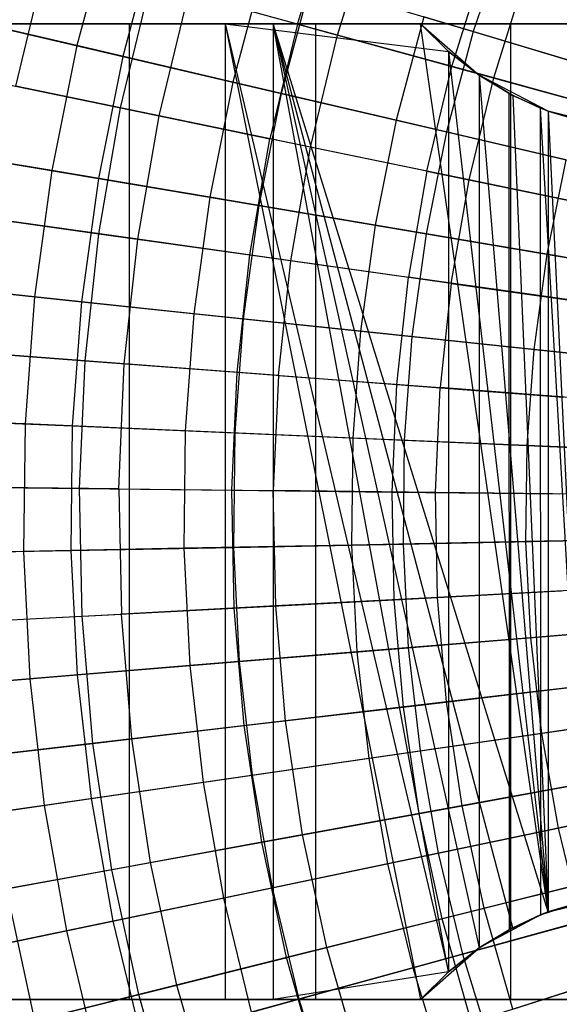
# Model space of a CAD drawing. Extents: x -8.3 to 8.8, y -6 to 6.
# Tile 13 of 177: x -3.6 to -2.6, y -0.9 to 0.9. Entities that reach past the tile are written whole.
import ezdxf

# ---------------------------------------------------------------- set-up
doc = ezdxf.new("R2010")
doc.units = 0
doc.header["$LTSCALE"] = 2.54
doc.layers.get('0').update_dxf_attribs({"linetype": 'CONTINUOUS'})

# ---------------------------------------------------------------- blocks, each defined once
blk = doc.blocks.new('DROPS_COLOR_A_STL')
at = {"color": 0}
for p, q in [((5.3173, 0.8995, 3.1786), (5.3817, 1.1074, 3.1786)), ((5.3173, 0.8995, 3.1786), (5.3817, 1.1074, 3.1786)), ((5.3911, 0.8792, 12.4681), (5.454, 1.0825, 12.4681)), ((5.3911, 0.8792, 12.4681), (5.454, 1.0825, 12.4681)), ((4.798, 0.7847, 11.9828), (4.8561, 1.0262, 11.9828)), ((4.798, 0.7847, 11.9828), (4.8561, 1.0262, 11.9828)), ((5.6022, 0.8212, 2.958), (5.661, 1.011, 2.958)), ((5.6022, 0.8212, 2.958), (5.661, 1.011, 2.958)), ((5.6794, 0.8, 12.6838), (5.7367, 0.9849, 12.6838)), ((5.6794, 0.8, 12.6838), (5.7367, 0.9849, 12.6838)), ((4.9911, 0.7448, 3.4172), (5.0463, 0.9739, 3.4172)), ((4.9911, 0.7448, 3.4172), (5.0463, 0.9739, 3.4172)), ((5.3173, 0.8995, 3.1786), (5.0463, 0.9739, 3.4172)), ((5.3173, 0.8995, 3.1786), (5.0463, 0.9739, 3.4172)), ((5.0622, 0.7301, 12.2341), (5.1163, 0.9547, 12.2341)), ((5.0622, 0.7301, 12.2341), (5.1163, 0.9547, 12.2341)), ((5.3911, 0.8792, 12.4681), (5.1163, 0.9547, 12.2341)), ((5.3911, 0.8792, 12.4681), (5.1163, 0.9547, 12.2341)), ((4.6226, 0.9, 52.3913), (5.1842, 0.9, 52.6862)), ((4.6226, 0.9, 52.3913), (5.1842, 0.9, 52.6862)), ((4.6828, 0.9, 19.3865), (5.0078, 0.9, 19.1163)), ((5.0078, 0.9, 28.6452), (4.6828, 0.9, 28.375)), ((5.0078, 0.9, 28.6452), (4.6828, 0.9, 28.375)), ((4.6828, 0.9, 19.3865), (5.0078, 0.9, 19.1163)), ((5.2724, 0.9, 36.4229), (4.7077, 0.9, 36.7117)), ((5.2724, 0.9, 36.4229), (4.7077, 0.9, 36.7117)), ((5.0078, -0.9, 19.1163), (5.0078, 0.9, 19.1163)), ((5.0078, 0.9, 19.1163), (5.351, 0.9, 18.8696)), ((5.0078, -0.9, 19.1163), (5.0078, 0.9, 19.1163)), ((5.0078, -0.9, 28.6452), (5.0078, 0.9, 28.6452)), ((5.351, 0.9, 28.8919), (5.0078, 0.9, 28.6452)), ((5.0078, -0.9, 28.6452), (5.0078, 0.9, 28.6452)), ((5.351, 0.9, 28.8919), (5.0078, 0.9, 28.6452)), ((5.0078, 0.9, 19.1163), (5.351, 0.9, 18.8696)), ((5.1842, 0.9, 52.6862), (5.5443, 0.9, 52.8497)), ((5.1842, 0.9, 52.6862), (5.5443, 0.9, 52.8497)), ((5.1842, 0.9, 52.6862), (5.5959, 0.8489, 52.8716)), ((5.1842, 0.9, 52.6862), (5.5959, 0.8489, 52.8716)), ((5.1842, 0.9, 52.6862), (5.5958, -0.849, 52.8716)), ((5.1842, 0.9, 52.6862), (5.5958, -0.849, 52.8716)), ((5.1842, 0.9, 52.6862), (5.5443, -0.9, 52.8497)), ((5.1842, 0.9, 52.6862), (5.5443, -0.9, 52.8497)), ((5.1842, 0.9, 52.6862), (5.1842, -0.9, 52.6862)), ((5.1842, 0.9, 52.6862), (5.1842, -0.9, 52.6862)), ((5.3173, 0.8995, 3.1786), (5.2664, 0.6878, 3.1786)), ((5.3173, 0.8995, 3.1786), (5.2664, 0.6878, 3.1786)), ((5.5443, 0.9, 36.3012), (5.2724, 0.9, 36.4229)), ((5.5959, -0.8489, 36.2794), (5.2724, 0.9, 36.4229)), ((5.2724, 0.9, 36.4229), (5.6524, -0.8051, 36.2558)), ((5.7799, -0.7386, 36.2043), (5.2724, 0.9, 36.4229)), ((5.5443, 0.9, 36.3012), (5.2724, 0.9, 36.4229)), ((5.7799, -0.7386, 36.2043), (5.2724, 0.9, 36.4229)), ((5.7144, -0.7679, 36.2305), (5.2724, 0.9, 36.4229)), ((5.7144, -0.7679, 36.2305), (5.2724, 0.9, 36.4229)), ((5.2724, 0.9, 36.4229), (5.6524, -0.8051, 36.2558)), ((5.2724, 0.9, 36.4229), (5.2724, -0.9, 36.4229)), ((5.2724, 0.9, 36.4229), (5.2724, -0.9, 36.4229)), ((5.5959, -0.8489, 36.2794), (5.2724, 0.9, 36.4229)), ((5.3173, 0.8995, 3.1786), (5.6022, 0.8212, 2.958)), ((5.3173, 0.8995, 3.1786), (5.6022, 0.8212, 2.958)), ((5.351, -0.9, 18.8696), (5.351, 0.9, 18.8696)), ((5.351, 0.9, 18.8696), (5.7107, 0.9, 18.6476)), ((5.351, -0.9, 18.8696), (5.351, 0.9, 18.8696)), ((5.351, -0.9, 28.8919), (5.351, 0.9, 28.8919)), ((5.7107, 0.9, 29.114), (5.351, 0.9, 28.8919)), ((5.351, -0.9, 28.8919), (5.351, 0.9, 28.8919)), ((5.7107, 0.9, 29.114), (5.351, 0.9, 28.8919)), ((5.351, 0.9, 18.8696), (5.7107, 0.9, 18.6476)), ((5.5443, 0.9, 52.8497), (5.5443, 0.9, 36.3012)), ((5.5959, 0.8489, 52.8716), (5.5443, 0.9, 52.8497)), ((5.5443, 0.9, 36.3012), (5.5958, 0.849, 36.2794)), ((5.7799, -0.7386, 36.2043), (5.5443, 0.9, 36.3012)), ((5.7799, -0.7386, 36.2043), (5.5443, 0.9, 36.3012)), ((5.5443, 0.9, 36.3012), (5.5958, 0.849, 36.2794)), ((5.5443, 0.9, 52.8497), (5.5443, 0.9, 36.3012)), ((5.5443, 0.9, 52.8497), (5.5958, 0.849, 36.2794)), ((5.5443, 0.9, 52.8497), (5.5958, 0.849, 36.2794)), ((5.5443, 0.9, 52.8497), (5.6524, 0.8051, 36.2558)), ((5.5443, 0.9, 52.8497), (5.6524, 0.8051, 36.2558)), ((5.5959, 0.8489, 52.8716), (5.5443, 0.9, 52.8497)), ((5.7107, -0.9, 18.6476), (5.7107, 0.9, 18.6476)), ((5.7107, 0.9, 18.6476), (6.0851, 0.9, 18.4513)), ((5.7107, -0.9, 18.6476), (5.7107, 0.9, 18.6476)), ((5.7107, -0.9, 29.114), (5.7107, 0.9, 29.114)), ((6.0851, 0.9, 29.3102), (5.7107, 0.9, 29.114)), ((5.7107, -0.9, 29.114), (5.7107, 0.9, 29.114)), ((6.0851, 0.9, 29.3102), (5.7107, 0.9, 29.114)), ((5.7107, 0.9, 18.6476), (6.0851, 0.9, 18.4513)), ((5.3413, 0.6723, 12.4681), (5.3911, 0.8792, 12.4681)), ((5.3413, 0.6723, 12.4681), (5.3911, 0.8792, 12.4681)), ((5.6794, 0.8, 12.6838), (5.3911, 0.8792, 12.4681)), ((5.6794, 0.8, 12.6838), (5.3911, 0.8792, 12.4681)), ((5.5958, 0.849, 36.2794), (5.7799, -0.7386, 36.2043)), ((5.5958, 0.849, 36.2794), (5.7799, -0.7386, 36.2043)), ((5.5958, 0.849, 36.2794), (5.6524, 0.8051, 36.2558)), ((5.5958, 0.849, 36.2794), (5.6524, 0.8051, 36.2558)), ((5.5959, 0.8489, 52.8716), (5.5958, -0.849, 52.8716)), ((5.5959, 0.8489, 52.8716), (5.5958, -0.849, 52.8716)), ((5.6524, 0.8051, 52.8951), (5.5959, 0.8489, 52.8716)), ((5.5959, 0.8489, 52.8716), (5.6524, 0.8051, 36.2558)), ((5.5959, 0.8489, 52.8716), (5.6524, 0.8051, 36.2558)), ((5.6524, 0.8051, 52.8951), (5.5959, 0.8489, 52.8716)), ((5.5558, 0.628, 2.958), (5.6022, 0.8212, 2.958)), ((5.5558, 0.628, 2.958), (5.6022, 0.8212, 2.958)), ((5.6022, 0.8212, 2.958), (5.8999, 0.7394, 2.7562)), ((5.6022, 0.8212, 2.958), (5.8999, 0.7394, 2.7562)), ((5.6342, 0.6118, 12.6838), (5.6794, 0.8, 12.6838)), ((5.6342, 0.6118, 12.6838), (5.6794, 0.8, 12.6838)), ((5.7073, 0.7716, 52.9176), (5.6524, 0.8051, 52.8951)), ((5.6524, 0.8051, 52.8951), (5.6524, -0.8051, 52.8951)), ((5.6524, 0.8051, 52.8951), (5.6524, -0.8051, 52.8951)), ((5.6524, 0.8051, 36.2558), (5.7799, -0.7386, 36.2043)), ((5.6524, 0.8051, 36.2558), (5.7146, 0.7678, 36.2304)), ((5.6524, 0.8051, 36.2558), (5.7799, -0.7386, 36.2043)), ((5.7799, 0.7386, 36.2043), (5.6524, 0.8051, 52.8951)), ((5.7073, 0.7716, 52.9176), (5.6524, 0.8051, 52.8951)), ((5.7799, 0.7386, 36.2043), (5.6524, 0.8051, 52.8951)), ((5.7146, 0.7678, 36.2304), (5.6524, 0.8051, 52.8951)), ((5.7146, 0.7678, 36.2304), (5.6524, 0.8051, 52.8951)), ((5.6524, 0.8051, 36.2558), (5.7146, 0.7678, 36.2304)), ((5.6524, 0.8051, 36.2558), (5.6524, 0.8051, 52.8951)), ((5.6524, 0.8051, 36.2558), (5.6524, 0.8051, 52.8951)), ((5.9802, 0.7174, 12.8805), (5.6794, 0.8, 12.6838)), ((5.9802, 0.7174, 12.8805), (5.6794, 0.8, 12.6838)), ((4.731, 0.7986, 3.673), (4.9911, 0.7448, 3.4172)), ((4.731, 0.7986, 3.673), (4.9911, 0.7448, 3.4172)), ((5.0622, 0.7301, 12.2341), (4.798, 0.7847, 11.9828)), ((5.0622, 0.7301, 12.2341), (4.798, 0.7847, 11.9828)), ((5.7649, 0.7444, 52.9407), (5.7073, 0.7716, 52.9176)), ((5.7073, 0.7716, 52.9176), (5.7075, -0.7715, 52.9177)), ((5.7073, 0.7716, 52.9176), (5.7075, -0.7715, 52.9177)), ((5.7073, 0.7716, 52.9176), (5.7799, 0.7386, 36.2043)), ((5.7073, 0.7716, 52.9176), (5.7799, 0.7386, 36.2043)), ((5.7649, 0.7444, 52.9407), (5.7073, 0.7716, 52.9176)), ((5.7146, 0.7678, 36.2304), (5.7799, -0.7386, 36.2043)), ((5.7146, 0.7678, 36.2304), (5.7799, -0.7386, 36.2043)), ((5.7146, 0.7678, 36.2304), (5.7799, 0.7386, 36.2043)), ((5.7146, 0.7678, 36.2304), (5.7799, 0.7386, 36.2043)), ((4.9508, 0.5126, 3.4172), (4.9911, 0.7448, 3.4172)), ((4.9508, 0.5126, 3.4172), (4.9911, 0.7448, 3.4172)), ((4.9911, 0.7448, 3.4172), (5.2664, 0.6878, 3.1786)), ((4.9911, 0.7448, 3.4172), (5.2664, 0.6878, 3.1786)), ((5.0227, 0.5025, 12.2341), (5.0622, 0.7301, 12.2341)), ((5.0227, 0.5025, 12.2341), (5.0622, 0.7301, 12.2341)), ((5.3413, 0.6723, 12.4681), (5.0622, 0.7301, 12.2341)), ((5.3413, 0.6723, 12.4681), (5.0622, 0.7301, 12.2341)), ((5.7799, 0.7386, 52.9466), (5.7649, 0.7444, 52.9407)), ((5.7649, 0.7444, 52.9407), (5.8485, -0.7173, 52.9734)), ((5.7649, 0.7444, 52.9407), (5.8485, -0.7173, 52.9734)), ((5.7649, 0.7444, 52.9407), (5.7652, -0.7443, 52.9408)), ((5.7649, 0.7444, 52.9407), (5.7652, -0.7443, 52.9408)), ((5.7799, 0.7386, 36.2043), (5.7649, 0.7444, 52.9407)), ((5.7799, 0.7386, 52.9466), (5.7649, 0.7444, 52.9407)), ((5.7799, 0.7386, 36.2043), (5.7649, 0.7444, 52.9407)), ((5.8485, 0.7173, 52.9734), (5.7799, 0.7386, 52.9466)), ((5.7799, 0.7386, 52.9466), (5.8485, -0.7173, 52.9734)), ((5.7799, 0.7386, 52.9466), (5.8485, -0.7173, 52.9734)), ((5.7799, 0.7386, 36.2043), (5.7799, -0.7386, 36.2043)), ((5.7799, 0.7386, 36.2043), (5.7799, -0.7386, 36.2043)), ((5.7799, 0.7386, 36.2043), (5.8562, 0.7155, 36.1746)), ((5.8485, 0.7173, 52.9734), (5.7799, 0.7386, 52.9466)), ((5.9196, 0.7043, 36.1505), (5.7799, 0.7386, 52.9466)), ((5.8562, 0.7155, 36.1746), (5.7799, 0.7386, 52.9466)), ((5.9196, 0.7043, 36.1505), (5.7799, 0.7386, 52.9466)), ((5.8562, 0.7155, 36.1746), (5.7799, 0.7386, 52.9466)), ((5.7799, 0.7386, 36.2043), (5.8562, 0.7155, 36.1746)), ((5.7799, 0.7386, 36.2043), (5.7799, 0.7386, 52.9466)), ((5.7799, 0.7386, 36.2043), (5.7799, 0.7386, 52.9466)), ((5.2292, 0.4734, 3.1786), (5.2664, 0.6878, 3.1786)), ((5.2292, 0.4734, 3.1786), (5.2664, 0.6878, 3.1786)), ((5.5558, 0.628, 2.958), (5.2664, 0.6878, 3.1786)), ((5.5558, 0.628, 2.958), (5.2664, 0.6878, 3.1786)), ((5.3049, 0.4627, 12.4681), (5.3413, 0.6723, 12.4681)), ((5.3049, 0.4627, 12.4681), (5.3413, 0.6723, 12.4681)), ((5.6342, 0.6118, 12.6838), (5.3413, 0.6723, 12.4681)), ((5.6342, 0.6118, 12.6838), (5.3413, 0.6723, 12.4681)), ((5.5558, 0.628, 2.958), (5.5218, 0.4322, 2.958)), ((5.5558, 0.628, 2.958), (5.5218, 0.4322, 2.958)), ((5.5558, 0.628, 2.958), (5.858, 0.5655, 2.7562)), ((5.5558, 0.628, 2.958), (5.858, 0.5655, 2.7562)), ((5.601, 0.421, 12.6838), (5.6342, 0.6118, 12.6838)), ((5.601, 0.421, 12.6838), (5.6342, 0.6118, 12.6838)), ((5.9396, 0.5486, 12.8805), (5.6342, 0.6118, 12.6838)), ((5.9396, 0.5486, 12.8805), (5.6342, 0.6118, 12.6838)), ((4.6878, 0.5496, 3.673), (4.9508, 0.5126, 3.4172)), ((4.6878, 0.5496, 3.673), (4.9508, 0.5126, 3.4172)), ((5.0227, 0.5025, 12.2341), (4.7555, 0.5401, 11.9828)), ((5.0227, 0.5025, 12.2341), (4.7555, 0.5401, 11.9828)), ((4.9255, 0.2783, 3.4172), (4.9508, 0.5126, 3.4172)), ((4.9255, 0.2783, 3.4172), (4.9508, 0.5126, 3.4172)), ((4.9508, 0.5126, 3.4172), (5.2292, 0.4734, 3.1786)), ((4.9508, 0.5126, 3.4172), (5.2292, 0.4734, 3.1786)), ((4.9978, 0.2728, 12.2341), (5.0227, 0.5025, 12.2341)), ((4.9978, 0.2728, 12.2341), (5.0227, 0.5025, 12.2341)), ((5.3049, 0.4627, 12.4681), (5.0227, 0.5025, 12.2341)), ((5.3049, 0.4627, 12.4681), (5.0227, 0.5025, 12.2341)), ((5.2058, 0.257, 3.1786), (5.2292, 0.4734, 3.1786)), ((5.2058, 0.257, 3.1786), (5.2292, 0.4734, 3.1786)), ((5.2292, 0.4734, 3.1786), (5.5218, 0.4322, 2.958)), ((5.2292, 0.4734, 3.1786), (5.5218, 0.4322, 2.958)), ((5.282, 0.2512, 12.4681), (5.3049, 0.4627, 12.4681)), ((5.282, 0.2512, 12.4681), (5.3049, 0.4627, 12.4681)), ((5.601, 0.421, 12.6838), (5.3049, 0.4627, 12.4681)), ((5.601, 0.421, 12.6838), (5.3049, 0.4627, 12.4681)), ((5.5004, 0.2346, 2.958), (5.5218, 0.4322, 2.958)), ((5.5004, 0.2346, 2.958), (5.5218, 0.4322, 2.958)), ((5.8274, 0.3892, 2.7562), (5.5218, 0.4322, 2.958)), ((5.8274, 0.3892, 2.7562), (5.5218, 0.4322, 2.958)), ((5.601, 0.421, 12.6838), (5.5802, 0.2286, 12.6838)), ((5.601, 0.421, 12.6838), (5.5802, 0.2286, 12.6838)), ((5.601, 0.421, 12.6838), (5.9099, 0.3775, 12.8805)), ((5.601, 0.421, 12.6838), (5.9099, 0.3775, 12.8805)), ((4.6606, 0.2984, 3.673), (4.9255, 0.2783, 3.4172)), ((4.6606, 0.2984, 3.673), (4.9255, 0.2783, 3.4172)), ((4.9978, 0.2728, 12.2341), (4.7288, 0.2932, 11.9828)), ((4.9978, 0.2728, 12.2341), (4.7288, 0.2932, 11.9828)), ((4.9152, 0.0428, 3.4172), (4.9255, 0.2783, 3.4172)), ((4.9152, 0.0428, 3.4172), (4.9255, 0.2783, 3.4172)), ((4.9255, 0.2783, 3.4172), (5.2058, 0.257, 3.1786)), ((4.9255, 0.2783, 3.4172), (5.2058, 0.257, 3.1786)), ((4.9877, 0.042, 12.2341), (4.9978, 0.2728, 12.2341)), ((4.9877, 0.042, 12.2341), (4.9978, 0.2728, 12.2341)), ((5.282, 0.2512, 12.4681), (4.9978, 0.2728, 12.2341)), ((5.282, 0.2512, 12.4681), (4.9978, 0.2728, 12.2341)), ((5.1963, 0.0395, 3.1786), (5.2058, 0.257, 3.1786)), ((5.1963, 0.0395, 3.1786), (5.2058, 0.257, 3.1786)), ((5.2058, 0.257, 3.1786), (5.5004, 0.2346, 2.958)), ((5.2058, 0.257, 3.1786), (5.5004, 0.2346, 2.958)), ((5.282, 0.2512, 12.4681), (5.2727, 0.0386, 12.4681)), ((5.282, 0.2512, 12.4681), (5.2727, 0.0386, 12.4681)), ((5.282, 0.2512, 12.4681), (5.5802, 0.2286, 12.6838)), ((5.282, 0.2512, 12.4681), (5.5802, 0.2286, 12.6838)), ((5.4917, 0.0361, 2.958), (5.5004, 0.2346, 2.958)), ((5.4917, 0.0361, 2.958), (5.5004, 0.2346, 2.958)), ((5.5004, 0.2346, 2.958), (5.8081, 0.2113, 2.7562)), ((5.5004, 0.2346, 2.958), (5.8081, 0.2113, 2.7562)), ((5.5717, 0.0352, 12.6838), (5.5802, 0.2286, 12.6838)), ((5.5717, 0.0352, 12.6838), (5.5802, 0.2286, 12.6838)), ((5.8913, 0.205, 12.8805), (5.5802, 0.2286, 12.6838)), ((5.8913, 0.205, 12.8805), (5.5802, 0.2286, 12.6838)), ((4.6495, 0.0459, 3.673), (4.9152, 0.0428, 3.4172)), ((4.6495, 0.0459, 3.673), (4.9152, 0.0428, 3.4172)), ((4.9877, 0.042, 12.2341), (4.718, 0.0451, 11.9828)), ((4.9877, 0.042, 12.2341), (4.718, 0.0451, 11.9828)), ((4.92, -0.1928, 3.4172), (4.9152, 0.0428, 3.4172)), ((4.9152, 0.0428, 3.4172), (5.1963, 0.0395, 3.1786)), ((4.92, -0.1928, 3.4172), (4.9152, 0.0428, 3.4172)), ((4.9152, 0.0428, 3.4172), (5.1963, 0.0395, 3.1786)), ((4.9877, 0.042, 12.2341), (4.9925, -0.189, 12.2341)), ((4.9877, 0.042, 12.2341), (5.2727, 0.0386, 12.4681)), ((4.9877, 0.042, 12.2341), (5.2727, 0.0386, 12.4681)), ((4.9877, 0.042, 12.2341), (4.9925, -0.189, 12.2341)), ((5.2007, -0.1781, 3.1786), (5.1963, 0.0395, 3.1786)), ((5.1963, 0.0395, 3.1786), (5.4917, 0.0361, 2.958)), ((5.2007, -0.1781, 3.1786), (5.1963, 0.0395, 3.1786)), ((5.1963, 0.0395, 3.1786), (5.4917, 0.0361, 2.958)), ((5.5717, 0.0352, 12.6838), (5.2727, 0.0386, 12.4681)), ((5.5717, 0.0352, 12.6838), (5.2727, 0.0386, 12.4681)), ((5.2771, -0.1741, 12.4681), (5.2727, 0.0386, 12.4681)), ((5.2771, -0.1741, 12.4681), (5.2727, 0.0386, 12.4681)), ((5.4957, -0.1626, 2.958), (5.4917, 0.0361, 2.958)), ((5.4917, 0.0361, 2.958), (5.8003, 0.0325, 2.7562)), ((5.4957, -0.1626, 2.958), (5.4917, 0.0361, 2.958)), ((5.4917, 0.0361, 2.958), (5.8003, 0.0325, 2.7562)), ((5.8837, 0.0315, 12.8805), (5.5717, 0.0352, 12.6838)), ((5.5757, -0.1584, 12.6838), (5.5717, 0.0352, 12.6838)), ((5.5757, -0.1584, 12.6838), (5.5717, 0.0352, 12.6838)), ((5.8837, 0.0315, 12.8805), (5.5717, 0.0352, 12.6838)), ((5.8872, -0.142, 12.8805), (5.5757, -0.1584, 12.6838)), ((5.8872, -0.142, 12.8805), (5.5757, -0.1584, 12.6838)), ((5.2007, -0.1781, 3.1786), (5.4957, -0.1626, 2.958)), ((5.2007, -0.1781, 3.1786), (5.4957, -0.1626, 2.958)), ((5.5757, -0.1584, 12.6838), (5.2771, -0.1741, 12.4681)), ((5.5757, -0.1584, 12.6838), (5.2771, -0.1741, 12.4681)), ((5.4957, -0.1626, 2.958), (5.804, -0.1464, 2.7562)), ((5.4957, -0.1626, 2.958), (5.804, -0.1464, 2.7562)), ((5.5125, -0.3606, 2.958), (5.4957, -0.1626, 2.958)), ((5.5125, -0.3606, 2.958), (5.4957, -0.1626, 2.958)), ((5.592, -0.3513, 12.6838), (5.5757, -0.1584, 12.6838)), ((5.592, -0.3513, 12.6838), (5.5757, -0.1584, 12.6838)), ((4.92, -0.1928, 3.4172), (5.2007, -0.1781, 3.1786)), ((4.92, -0.1928, 3.4172), (5.2007, -0.1781, 3.1786)), ((5.2771, -0.1741, 12.4681), (4.9925, -0.189, 12.2341)), ((5.2771, -0.1741, 12.4681), (4.9925, -0.189, 12.2341)), ((5.2191, -0.395, 3.1786), (5.2007, -0.1781, 3.1786)), ((5.2191, -0.395, 3.1786), (5.2007, -0.1781, 3.1786)), ((5.295, -0.3861, 12.4681), (5.2771, -0.1741, 12.4681)), ((5.295, -0.3861, 12.4681), (5.2771, -0.1741, 12.4681)), ((4.6547, -0.2068, 3.673), (4.92, -0.1928, 3.4172)), ((4.6547, -0.2068, 3.673), (4.92, -0.1928, 3.4172)), ((4.723, -0.2032, 11.9828), (4.9925, -0.189, 12.2341)), ((4.723, -0.2032, 11.9828), (4.9925, -0.189, 12.2341)), ((4.9399, -0.4277, 3.4172), (4.92, -0.1928, 3.4172)), ((4.9399, -0.4277, 3.4172), (4.92, -0.1928, 3.4172)), ((5.012, -0.4192, 12.2341), (4.9925, -0.189, 12.2341)), ((5.012, -0.4192, 12.2341), (4.9925, -0.189, 12.2341)), ((5.5125, -0.3606, 2.958), (5.8191, -0.3247, 2.7562)), ((5.5125, -0.3606, 2.958), (5.8191, -0.3247, 2.7562)), ((5.9019, -0.315, 12.8805), (5.592, -0.3513, 12.6838)), ((5.9019, -0.315, 12.8805), (5.592, -0.3513, 12.6838)), ((5.2191, -0.395, 3.1786), (5.5125, -0.3606, 2.958)), ((5.2191, -0.395, 3.1786), (5.5125, -0.3606, 2.958)), ((5.592, -0.3513, 12.6838), (5.295, -0.3861, 12.4681)), ((5.592, -0.3513, 12.6838), (5.295, -0.3861, 12.4681)), ((5.542, -0.5571, 2.958), (5.5125, -0.3606, 2.958)), ((5.542, -0.5571, 2.958), (5.5125, -0.3606, 2.958)), ((5.6207, -0.5428, 12.6838), (5.592, -0.3513, 12.6838)), ((5.6207, -0.5428, 12.6838), (5.592, -0.3513, 12.6838)), ((4.9399, -0.4277, 3.4172), (5.2191, -0.395, 3.1786)), ((4.9399, -0.4277, 3.4172), (5.2191, -0.395, 3.1786)), ((5.295, -0.3861, 12.4681), (5.012, -0.4192, 12.2341)), ((5.295, -0.3861, 12.4681), (5.012, -0.4192, 12.2341)), ((5.2513, -0.6102, 3.1786), (5.2191, -0.395, 3.1786)), ((5.2513, -0.6102, 3.1786), (5.2191, -0.395, 3.1786)), ((5.3265, -0.5965, 12.4681), (5.295, -0.3861, 12.4681)), ((5.3265, -0.5965, 12.4681), (5.295, -0.3861, 12.4681)), ((4.676, -0.4586, 3.673), (4.9399, -0.4277, 3.4172)), ((4.676, -0.4586, 3.673), (4.9399, -0.4277, 3.4172)), ((5.012, -0.4192, 12.2341), (4.744, -0.4506, 11.9828)), ((5.012, -0.4192, 12.2341), (4.744, -0.4506, 11.9828)), ((4.9748, -0.6608, 3.4172), (4.9399, -0.4277, 3.4172)), ((4.9748, -0.6608, 3.4172), (4.9399, -0.4277, 3.4172)), ((5.0462, -0.6477, 12.2341), (5.012, -0.4192, 12.2341)), ((5.0462, -0.6477, 12.2341), (5.012, -0.4192, 12.2341)), ((5.6207, -0.5428, 12.6838), (5.9276, -0.4867, 12.8805)), ((5.6207, -0.5428, 12.6838), (5.9276, -0.4867, 12.8805)), ((5.8456, -0.5017, 2.7562), (5.542, -0.5571, 2.958)), ((5.8456, -0.5017, 2.7562), (5.542, -0.5571, 2.958)), ((5.3265, -0.5965, 12.4681), (5.6207, -0.5428, 12.6838)), ((5.3265, -0.5965, 12.4681), (5.6207, -0.5428, 12.6838)), ((5.6616, -0.732, 12.6838), (5.6207, -0.5428, 12.6838)), ((5.6616, -0.732, 12.6838), (5.6207, -0.5428, 12.6838)), ((5.542, -0.5571, 2.958), (5.2513, -0.6102, 3.1786)), ((5.542, -0.5571, 2.958), (5.2513, -0.6102, 3.1786)), ((5.5839, -0.7514, 2.958), (5.542, -0.5571, 2.958)), ((5.5839, -0.7514, 2.958), (5.542, -0.5571, 2.958)), ((5.0462, -0.6477, 12.2341), (5.3265, -0.5965, 12.4681)), ((5.0462, -0.6477, 12.2341), (5.3265, -0.5965, 12.4681)), ((5.3715, -0.8045, 12.4681), (5.3265, -0.5965, 12.4681)), ((5.3715, -0.8045, 12.4681), (5.3265, -0.5965, 12.4681)), ((5.2513, -0.6102, 3.1786), (4.9748, -0.6608, 3.4172)), ((5.2513, -0.6102, 3.1786), (4.9748, -0.6608, 3.4172)), ((5.2973, -0.823, 3.1786), (5.2513, -0.6102, 3.1786)), ((5.2973, -0.823, 3.1786), (5.2513, -0.6102, 3.1786)), ((4.7808, -0.6962, 11.9828), (5.0462, -0.6477, 12.2341)), ((4.7808, -0.6962, 11.9828), (5.0462, -0.6477, 12.2341)), ((5.095, -0.8735, 12.2341), (5.0462, -0.6477, 12.2341)), ((5.095, -0.8735, 12.2341), (5.0462, -0.6477, 12.2341)), ((4.9748, -0.6608, 3.4172), (4.7135, -0.7085, 3.673)), ((4.9748, -0.6608, 3.4172), (4.7135, -0.7085, 3.673)), ((5.0246, -0.8911, 3.4172), (4.9748, -0.6608, 3.4172)), ((5.0246, -0.8911, 3.4172), (4.9748, -0.6608, 3.4172)), ((5.6616, -0.732, 12.6838), (5.9642, -0.6564, 12.8805)), ((5.6616, -0.732, 12.6838), (5.9642, -0.6564, 12.8805)), ((5.8834, -0.6766, 2.7562), (5.5839, -0.7514, 2.958)), ((5.8834, -0.6766, 2.7562), (5.5839, -0.7514, 2.958)), ((4.8332, -0.9389, 11.9828), (4.7808, -0.6962, 11.9828)), ((4.8332, -0.9389, 11.9828), (4.7808, -0.6962, 11.9828)), ((5.7799, -0.7386, 36.2043), (5.9196, -0.7043, 53.0005)), ((5.7799, -0.7386, 36.2043), (5.9196, -0.7043, 53.0005)), ((5.7652, -0.7443, 52.9408), (5.8485, -0.7173, 52.9734)), ((5.7652, -0.7443, 52.9408), (5.8485, -0.7173, 52.9734)), ((5.8562, -0.7155, 36.1746), (5.7799, -0.7386, 36.2043)), ((5.8562, -0.7155, 36.1746), (5.7799, -0.7386, 36.2043)), ((5.7799, -0.7386, 36.2043), (5.8485, -0.7173, 52.9734)), ((5.7799, -0.7386, 36.2043), (5.8485, -0.7173, 52.9734)), ((5.3715, -0.8045, 12.4681), (5.6616, -0.732, 12.6838)), ((5.3715, -0.8045, 12.4681), (5.6616, -0.732, 12.6838)), ((5.7652, -0.7443, 52.9408), (5.6524, -0.8051, 36.2558)), ((5.7652, -0.7443, 52.9408), (5.6524, -0.8051, 36.2558)), ((5.7145, -0.9182, 12.6838), (5.6616, -0.732, 12.6838)), ((5.7145, -0.9182, 12.6838), (5.6616, -0.732, 12.6838)), ((5.7075, -0.7715, 52.9177), (5.7652, -0.7443, 52.9408)), ((5.7075, -0.7715, 52.9177), (5.7652, -0.7443, 52.9408)), ((5.7799, -0.7386, 36.2043), (5.7144, -0.7679, 36.2305)), ((5.7799, -0.7386, 36.2043), (5.7144, -0.7679, 36.2305)), ((5.7652, -0.7443, 52.9408), (5.7144, -0.7679, 36.2305)), ((5.7652, -0.7443, 52.9408), (5.7144, -0.7679, 36.2305)), ((5.7799, -0.7386, 36.2043), (5.7652, -0.7443, 52.9408)), ((5.7799, -0.7386, 36.2043), (5.7652, -0.7443, 52.9408)), ((5.5839, -0.7514, 2.958), (5.2973, -0.823, 3.1786)), ((5.5839, -0.7514, 2.958), (5.2973, -0.823, 3.1786)), ((5.6382, -0.9425, 2.958), (5.5839, -0.7514, 2.958)), ((5.6382, -0.9425, 2.958), (5.5839, -0.7514, 2.958)), ((5.7144, -0.7679, 36.2305), (5.6524, -0.8051, 36.2558)), ((5.7144, -0.7679, 36.2305), (5.6524, -0.8051, 36.2558)), ((5.6524, -0.8051, 52.8951), (5.7075, -0.7715, 52.9177)), ((5.7075, -0.7715, 52.9177), (5.6524, -0.8051, 36.2558)), ((5.7075, -0.7715, 52.9177), (5.6524, -0.8051, 36.2558)), ((5.6524, -0.8051, 52.8951), (5.7075, -0.7715, 52.9177)), ((5.095, -0.8735, 12.2341), (5.3715, -0.8045, 12.4681)), ((5.095, -0.8735, 12.2341), (5.3715, -0.8045, 12.4681)), ((5.4296, -1.0091, 12.4681), (5.3715, -0.8045, 12.4681)), ((5.4296, -1.0091, 12.4681), (5.3715, -0.8045, 12.4681)), ((5.5443, -0.9, 36.3012), (5.6524, -0.8051, 52.8951)), ((5.5443, -0.9, 36.3012), (5.6524, -0.8051, 52.8951)), ((5.5958, -0.849, 52.8716), (5.6524, -0.8051, 52.8951)), ((5.5958, -0.849, 52.8716), (5.6524, -0.8051, 52.8951)), ((5.6524, -0.8051, 36.2558), (5.5959, -0.8489, 36.2794)), ((5.5959, -0.8489, 36.2794), (5.6524, -0.8051, 52.8951)), ((5.5959, -0.8489, 36.2794), (5.6524, -0.8051, 52.8951)), ((5.6524, -0.8051, 36.2558), (5.5959, -0.8489, 36.2794)), ((5.6524, -0.8051, 52.8951), (5.6524, -0.8051, 36.2558)), ((5.6524, -0.8051, 52.8951), (5.6524, -0.8051, 36.2558)), ((5.2973, -0.823, 3.1786), (5.0246, -0.8911, 3.4172)), ((5.2973, -0.823, 3.1786), (5.0246, -0.8911, 3.4172)), ((5.3568, -1.0324, 3.1786), (5.2973, -0.823, 3.1786)), ((5.3568, -1.0324, 3.1786), (5.2973, -0.823, 3.1786)), ((5.7145, -0.9182, 12.6838), (6.0117, -0.8234, 12.8805)), ((5.7145, -0.9182, 12.6838), (6.0117, -0.8234, 12.8805)), ((5.5959, -0.8489, 36.2794), (5.2724, -0.9, 36.4229)), ((5.5959, -0.8489, 36.2794), (5.2724, -0.9, 36.4229)), ((5.5959, -0.8489, 36.2794), (5.5443, -0.9, 36.3012)), ((5.5959, -0.8489, 36.2794), (5.5443, -0.9, 36.3012)), ((5.5443, -0.9, 52.8497), (5.5958, -0.849, 52.8716)), ((5.5443, -0.9, 52.8497), (5.5958, -0.849, 52.8716)), ((5.5443, -0.9, 36.3012), (5.5958, -0.849, 52.8716)), ((5.5443, -0.9, 36.3012), (5.5958, -0.849, 52.8716)), ((5.9323, -0.8487, 2.7562), (5.6382, -0.9425, 2.958)), ((5.9323, -0.8487, 2.7562), (5.6382, -0.9425, 2.958)), ((4.8332, -0.9389, 11.9828), (5.095, -0.8735, 12.2341)), ((4.8332, -0.9389, 11.9828), (5.095, -0.8735, 12.2341)), ((5.1581, -1.0958, 12.2341), (5.095, -0.8735, 12.2341)), ((5.1581, -1.0958, 12.2341), (5.095, -0.8735, 12.2341)), ((5.1842, -0.9, 52.6862), (4.6226, -0.9, 52.3913)), ((5.1842, -0.9, 52.6862), (4.6226, -0.9, 52.3913)), ((5.0078, -0.9, 19.1163), (4.6828, -0.9, 19.3865)), ((4.6828, -0.9, 28.375), (5.0078, -0.9, 28.6452)), ((4.6828, -0.9, 28.375), (5.0078, -0.9, 28.6452)), ((5.0078, -0.9, 19.1163), (4.6828, -0.9, 19.3865)), ((4.7077, -0.9, 36.7117), (5.2724, -0.9, 36.4229)), ((4.7077, -0.9, 36.7117), (5.2724, -0.9, 36.4229)), ((5.0246, -0.8911, 3.4172), (4.7668, -0.9555, 3.673)), ((5.0246, -0.8911, 3.4172), (4.7668, -0.9555, 3.673)), ((5.351, -0.9, 18.8696), (5.0078, -0.9, 19.1163)), ((5.0078, -0.9, 28.6452), (5.351, -0.9, 28.8919)), ((5.0078, -0.9, 28.6452), (5.351, -0.9, 28.8919)), ((5.351, -0.9, 18.8696), (5.0078, -0.9, 19.1163)), ((5.089, -1.1178, 3.4172), (5.0246, -0.8911, 3.4172)), ((5.089, -1.1178, 3.4172), (5.0246, -0.8911, 3.4172)), ((5.5443, -0.9, 52.8497), (5.1842, -0.9, 52.6862)), ((5.5443, -0.9, 52.8497), (5.1842, -0.9, 52.6862)), ((5.2724, -0.9, 36.4229), (5.5443, -0.9, 36.3012)), ((5.2724, -0.9, 36.4229), (5.5443, -0.9, 36.3012)), ((5.7107, -0.9, 18.6476), (5.351, -0.9, 18.8696)), ((5.351, -0.9, 28.8919), (5.7107, -0.9, 29.114)), ((5.351, -0.9, 28.8919), (5.7107, -0.9, 29.114)), ((5.7107, -0.9, 18.6476), (5.351, -0.9, 18.8696)), ((5.5443, -0.9, 36.3012), (5.5443, -0.9, 52.8497)), ((5.5443, -0.9, 36.3012), (5.5443, -0.9, 52.8497)), ((6.0851, -0.9, 18.4513), (5.7107, -0.9, 18.6476)), ((5.7107, -0.9, 29.114), (6.0851, -0.9, 29.3102)), ((5.7107, -0.9, 29.114), (6.0851, -0.9, 29.3102)), ((6.0851, -0.9, 18.4513), (5.7107, -0.9, 18.6476))]:
    blk.add_line(p, q, dxfattribs=at)
blk = doc.blocks.new('GROUP_1')
at = {"color": 0}
for p, q in [((4.8857, 7.0853, 1.3406), (4.8251, 6.8581, 1.3406)), ((4.8857, 7.0853, 1.3406), (4.8251, 6.8581, 1.3406)), ((4.9693, 7.0602, 10.7288), (4.9101, 6.8382, 10.7288)), ((4.9693, 7.0602, 10.7288), (4.9101, 6.8382, 10.7288)), ((5.617, 7.0657, 11.1491), (5.5563, 6.884, 11.1491)), ((5.617, 7.0657, 11.1491), (5.5563, 6.884, 11.1491)), ((5.169, 7.0002, 1.1155), (5.1131, 6.7908, 1.1155)), ((5.169, 7.0002, 1.1155), (5.1131, 6.7908, 1.1155)), ((5.2565, 6.9739, 10.9485), (5.2022, 6.77, 10.9485)), ((5.2565, 6.9739, 10.9485), (5.2022, 6.77, 10.9485)), ((5.2565, 6.9739, 10.9485), (5.5563, 6.884, 11.1491)), ((5.2565, 6.9739, 10.9485), (5.5563, 6.884, 11.1491)), ((4.8251, 6.8581, 1.3406), (4.5512, 6.922, 1.5837)), ((4.8251, 6.8581, 1.3406), (4.5512, 6.922, 1.5837)), ((4.6318, 6.9032, 10.4911), (4.9101, 6.8382, 10.7288)), ((4.6318, 6.9032, 10.4911), (4.9101, 6.8382, 10.7288)), ((5.4651, 6.9114, 0.9091), (5.4142, 6.7205, 0.9091)), ((5.4651, 6.9114, 0.9091), (5.4142, 6.7205, 0.9091)), ((5.7729, 6.819, 0.7222), (5.4651, 6.9114, 0.9091)), ((5.7729, 6.819, 0.7222), (5.4651, 6.9114, 0.9091)), ((5.5563, 6.884, 11.1491), (5.5069, 6.6989, 11.1491)), ((5.5563, 6.884, 11.1491), (5.5069, 6.6989, 11.1491)), ((5.5563, 6.884, 11.1491), (5.8673, 6.7906, 11.3299)), ((5.5563, 6.884, 11.1491), (5.8673, 6.7906, 11.3299)), ((4.8251, 6.8581, 1.3406), (4.7788, 6.6275, 1.3406)), ((4.8251, 6.8581, 1.3406), (4.7788, 6.6275, 1.3406)), ((5.1131, 6.7908, 1.1155), (4.8251, 6.8581, 1.3406)), ((5.1131, 6.7908, 1.1155), (4.8251, 6.8581, 1.3406)), ((4.9101, 6.8382, 10.7288), (4.8649, 6.613, 10.7288)), ((4.9101, 6.8382, 10.7288), (4.8649, 6.613, 10.7288)), ((4.9101, 6.8382, 10.7288), (5.2022, 6.77, 10.9485)), ((4.9101, 6.8382, 10.7288), (5.2022, 6.77, 10.9485)), ((5.1131, 6.7908, 1.1155), (5.0705, 6.5783, 1.1155)), ((5.1131, 6.7908, 1.1155), (5.0705, 6.5783, 1.1155)), ((5.4142, 6.7205, 0.9091), (5.1131, 6.7908, 1.1155)), ((5.4142, 6.7205, 0.9091), (5.1131, 6.7908, 1.1155)), ((5.2022, 6.77, 10.9485), (5.1606, 6.5631, 10.9485)), ((5.2022, 6.77, 10.9485), (5.1606, 6.5631, 10.9485)), ((5.2022, 6.77, 10.9485), (5.5069, 6.6989, 11.1491)), ((5.2022, 6.77, 10.9485), (5.5069, 6.6989, 11.1491)), ((5.4142, 6.7205, 0.9091), (5.3753, 6.5269, 0.9091)), ((5.4142, 6.7205, 0.9091), (5.3753, 6.5269, 0.9091)), ((5.7271, 6.6474, 0.7222), (5.4142, 6.7205, 0.9091)), ((5.7271, 6.6474, 0.7222), (5.4142, 6.7205, 0.9091)), ((5.5069, 6.6989, 11.1491), (5.4692, 6.511, 11.1491)), ((5.5069, 6.6989, 11.1491), (5.4692, 6.511, 11.1491)), ((5.5069, 6.6989, 11.1491), (5.8232, 6.625, 11.3299)), ((5.5069, 6.6989, 11.1491), (5.8232, 6.625, 11.3299)), ((4.7788, 6.6275, 1.3406), (4.5014, 6.6743, 1.5837)), ((4.7788, 6.6275, 1.3406), (4.5014, 6.6743, 1.5837)), ((4.5831, 6.6606, 10.4911), (4.8649, 6.613, 10.7288)), ((4.5831, 6.6606, 10.4911), (4.8649, 6.613, 10.7288)), ((5.7271, 6.6474, 0.7222), (5.6922, 6.4734, 0.7222)), ((5.7271, 6.6474, 0.7222), (5.6922, 6.4734, 0.7222)), ((4.7788, 6.6275, 1.3406), (4.7469, 6.3946, 1.3406)), ((4.7788, 6.6275, 1.3406), (4.7469, 6.3946, 1.3406)), ((5.0705, 6.5783, 1.1155), (4.7788, 6.6275, 1.3406)), ((5.0705, 6.5783, 1.1155), (4.7788, 6.6275, 1.3406)), ((4.8649, 6.613, 10.7288), (4.8337, 6.3854, 10.7288)), ((4.8649, 6.613, 10.7288), (4.8337, 6.3854, 10.7288)), ((4.8649, 6.613, 10.7288), (5.1606, 6.5631, 10.9485)), ((4.8649, 6.613, 10.7288), (5.1606, 6.5631, 10.9485)), ((5.0705, 6.5783, 1.1155), (5.0411, 6.3636, 1.1155)), ((5.0705, 6.5783, 1.1155), (5.0411, 6.3636, 1.1155)), ((5.3753, 6.5269, 0.9091), (5.0705, 6.5783, 1.1155)), ((5.3753, 6.5269, 0.9091), (5.0705, 6.5783, 1.1155)), ((5.1606, 6.5631, 10.9485), (5.132, 6.354, 10.9485)), ((5.1606, 6.5631, 10.9485), (5.132, 6.354, 10.9485)), ((5.1606, 6.5631, 10.9485), (5.4692, 6.511, 11.1491)), ((5.1606, 6.5631, 10.9485), (5.4692, 6.511, 11.1491)), ((5.3753, 6.5269, 0.9091), (5.3485, 6.3312, 0.9091)), ((5.3753, 6.5269, 0.9091), (5.3485, 6.3312, 0.9091)), ((5.6922, 6.4734, 0.7222), (5.3753, 6.5269, 0.9091)), ((5.6922, 6.4734, 0.7222), (5.3753, 6.5269, 0.9091)), ((5.4692, 6.511, 11.1491), (5.4432, 6.3212, 11.1491)), ((5.4692, 6.511, 11.1491), (5.4432, 6.3212, 11.1491)), ((5.4692, 6.511, 11.1491), (5.7894, 6.457, 11.3299)), ((5.4692, 6.511, 11.1491), (5.7894, 6.457, 11.3299)), ((5.6922, 6.4734, 0.7222), (5.6681, 6.2975, 0.7222)), ((5.6922, 6.4734, 0.7222), (5.6681, 6.2975, 0.7222)), ((6.0198, 6.4181, 0.5556), (5.6922, 6.4734, 0.7222)), ((6.0198, 6.4181, 0.5556), (5.6922, 6.4734, 0.7222)), ((4.7469, 6.3946, 1.3406), (4.4672, 6.424, 1.5837)), ((4.7469, 6.3946, 1.3406), (4.4672, 6.424, 1.5837)), ((4.5495, 6.4154, 10.4911), (4.8337, 6.3854, 10.7288)), ((4.5495, 6.4154, 10.4911), (4.8337, 6.3854, 10.7288)), ((4.7469, 6.3946, 1.3406), (4.7296, 6.1601, 1.3406)), ((4.7469, 6.3946, 1.3406), (4.7296, 6.1601, 1.3406)), ((5.0411, 6.3636, 1.1155), (4.7469, 6.3946, 1.3406)), ((5.0411, 6.3636, 1.1155), (4.7469, 6.3946, 1.3406)), ((4.8337, 6.3854, 10.7288), (4.8168, 6.1564, 10.7288)), ((4.8337, 6.3854, 10.7288), (4.8168, 6.1564, 10.7288)), ((4.8337, 6.3854, 10.7288), (5.132, 6.354, 10.9485)), ((4.8337, 6.3854, 10.7288), (5.132, 6.354, 10.9485)), ((5.0411, 6.3636, 1.1155), (5.0251, 6.1474, 1.1155)), ((5.0411, 6.3636, 1.1155), (5.0251, 6.1474, 1.1155)), ((5.3485, 6.3312, 0.9091), (5.0411, 6.3636, 1.1155)), ((5.3485, 6.3312, 0.9091), (5.0411, 6.3636, 1.1155)), ((5.132, 6.354, 10.9485), (5.1164, 6.1435, 10.9485)), ((5.132, 6.354, 10.9485), (5.1164, 6.1435, 10.9485)), ((5.132, 6.354, 10.9485), (5.4432, 6.3212, 11.1491)), ((5.132, 6.354, 10.9485), (5.4432, 6.3212, 11.1491)), ((5.3485, 6.3312, 0.9091), (5.3339, 6.1342, 0.9091)), ((5.3485, 6.3312, 0.9091), (5.3339, 6.1342, 0.9091)), ((5.6681, 6.2975, 0.7222), (5.3485, 6.3312, 0.9091)), ((5.6681, 6.2975, 0.7222), (5.3485, 6.3312, 0.9091)), ((5.4432, 6.3212, 11.1491), (5.4291, 6.1302, 11.1491)), ((5.4432, 6.3212, 11.1491), (5.4291, 6.1302, 11.1491)), ((5.4432, 6.3212, 11.1491), (5.7662, 6.2872, 11.3299)), ((5.4432, 6.3212, 11.1491), (5.7662, 6.2872, 11.3299)), ((5.6681, 6.2975, 0.7222), (5.655, 6.1205, 0.7222)), ((5.6681, 6.2975, 0.7222), (5.655, 6.1205, 0.7222)), ((5.9986, 6.2627, 0.5556), (5.6681, 6.2975, 0.7222)), ((5.9986, 6.2627, 0.5556), (5.6681, 6.2975, 0.7222)), ((4.7296, 6.1601, 1.3406), (4.4485, 6.1721, 1.5837)), ((4.7296, 6.1601, 1.3406), (4.4485, 6.1721, 1.5837)), ((4.5313, 6.1686, 10.4911), (4.8168, 6.1564, 10.7288)), ((4.5313, 6.1686, 10.4911), (4.8168, 6.1564, 10.7288)), ((4.7296, 6.1601, 1.3406), (4.7268, 5.925, 1.3406)), ((4.7296, 6.1601, 1.3406), (4.7268, 5.925, 1.3406)), ((5.0251, 6.1474, 1.1155), (4.7296, 6.1601, 1.3406)), ((5.0251, 6.1474, 1.1155), (4.7296, 6.1601, 1.3406)), ((4.8168, 6.1564, 10.7288), (4.8141, 5.9267, 10.7288)), ((4.8168, 6.1564, 10.7288), (4.8141, 5.9267, 10.7288)), ((4.8168, 6.1564, 10.7288), (5.1164, 6.1435, 10.9485)), ((4.8168, 6.1564, 10.7288), (5.1164, 6.1435, 10.9485)), ((5.0251, 6.1474, 1.1155), (5.0225, 5.9307, 1.1155)), ((5.0251, 6.1474, 1.1155), (5.0225, 5.9307, 1.1155)), ((5.3339, 6.1342, 0.9091), (5.0251, 6.1474, 1.1155)), ((5.3339, 6.1342, 0.9091), (5.0251, 6.1474, 1.1155)), ((5.1164, 6.1435, 10.9485), (5.1139, 5.9325, 10.9485)), ((5.1164, 6.1435, 10.9485), (5.1139, 5.9325, 10.9485)), ((5.1164, 6.1435, 10.9485), (5.4291, 6.1302, 11.1491)), ((5.1164, 6.1435, 10.9485), (5.4291, 6.1302, 11.1491)), ((5.3339, 6.1342, 0.9091), (5.3316, 5.9367, 0.9091)), ((5.3339, 6.1342, 0.9091), (5.3316, 5.9367, 0.9091)), ((5.655, 6.1205, 0.7222), (5.3339, 6.1342, 0.9091)), ((5.655, 6.1205, 0.7222), (5.3339, 6.1342, 0.9091)), ((5.4291, 6.1302, 11.1491), (5.4268, 5.9386, 11.1491)), ((5.4291, 6.1302, 11.1491), (5.4268, 5.9386, 11.1491)), ((5.4291, 6.1302, 11.1491), (5.7535, 6.1163, 11.3299)), ((5.4291, 6.1302, 11.1491), (5.7535, 6.1163, 11.3299)), ((5.655, 6.1205, 0.7222), (5.6529, 5.943, 0.7222)), ((5.655, 6.1205, 0.7222), (5.6529, 5.943, 0.7222)), ((5.987, 6.1063, 0.5556), (5.655, 6.1205, 0.7222)), ((5.987, 6.1063, 0.5556), (5.655, 6.1205, 0.7222)), ((5.6529, 5.943, 0.7222), (5.3316, 5.9367, 0.9091)), ((5.6529, 5.943, 0.7222), (5.3316, 5.9367, 0.9091)), ((5.4268, 5.9386, 11.1491), (5.7515, 5.9449, 11.3299)), ((5.4268, 5.9386, 11.1491), (5.7515, 5.9449, 11.3299)), ((5.9852, 5.9495, 0.5556), (5.6529, 5.943, 0.7222)), ((5.9852, 5.9495, 0.5556), (5.6529, 5.943, 0.7222)), ((5.6529, 5.943, 0.7222), (5.6619, 5.7657, 0.7222)), ((5.6529, 5.943, 0.7222), (5.6619, 5.7657, 0.7222)), ((4.7268, 5.925, 1.3406), (4.4456, 5.9195, 1.5837)), ((4.7268, 5.925, 1.3406), (4.4456, 5.9195, 1.5837)), ((4.5284, 5.9211, 10.4911), (4.8141, 5.9267, 10.7288)), ((4.5284, 5.9211, 10.4911), (4.8141, 5.9267, 10.7288)), ((5.0225, 5.9307, 1.1155), (4.7268, 5.925, 1.3406)), ((5.0225, 5.9307, 1.1155), (4.7268, 5.925, 1.3406)), ((4.7268, 5.925, 1.3406), (4.7387, 5.6901, 1.3406)), ((4.7268, 5.925, 1.3406), (4.7387, 5.6901, 1.3406)), ((4.8141, 5.9267, 10.7288), (5.1139, 5.9325, 10.9485)), ((4.8141, 5.9267, 10.7288), (5.1139, 5.9325, 10.9485)), ((4.8141, 5.9267, 10.7288), (4.8257, 5.6973, 10.7288)), ((4.8141, 5.9267, 10.7288), (4.8257, 5.6973, 10.7288)), ((5.3316, 5.9367, 0.9091), (5.0225, 5.9307, 1.1155)), ((5.3316, 5.9367, 0.9091), (5.0225, 5.9307, 1.1155)), ((5.0225, 5.9307, 1.1155), (5.0335, 5.7143, 1.1155)), ((5.0225, 5.9307, 1.1155), (5.0335, 5.7143, 1.1155)), ((5.1139, 5.9325, 10.9485), (5.4268, 5.9386, 11.1491)), ((5.1139, 5.9325, 10.9485), (5.4268, 5.9386, 11.1491)), ((5.1139, 5.9325, 10.9485), (5.1246, 5.7217, 10.9485)), ((5.1139, 5.9325, 10.9485), (5.1246, 5.7217, 10.9485)), ((5.3316, 5.9367, 0.9091), (5.3416, 5.7395, 0.9091)), ((5.3316, 5.9367, 0.9091), (5.3416, 5.7395, 0.9091)), ((5.4268, 5.9386, 11.1491), (5.4365, 5.7473, 11.1491)), ((5.4268, 5.9386, 11.1491), (5.4365, 5.7473, 11.1491)), ((5.9931, 5.7928, 0.5556), (5.6619, 5.7657, 0.7222)), ((5.9931, 5.7928, 0.5556), (5.6619, 5.7657, 0.7222)), ((5.6619, 5.7657, 0.7222), (5.3416, 5.7395, 0.9091)), ((5.6619, 5.7657, 0.7222), (5.3416, 5.7395, 0.9091)), ((5.4365, 5.7473, 11.1491), (5.7602, 5.7738, 11.3299)), ((5.4365, 5.7473, 11.1491), (5.7602, 5.7738, 11.3299)), ((5.6619, 5.7657, 0.7222), (5.6819, 5.5893, 0.7222)), ((5.6619, 5.7657, 0.7222), (5.6819, 5.5893, 0.7222)), ((5.1246, 5.7217, 10.9485), (5.4365, 5.7473, 11.1491)), ((5.1246, 5.7217, 10.9485), (5.4365, 5.7473, 11.1491)), ((5.4365, 5.7473, 11.1491), (5.4581, 5.5569, 11.1491)), ((5.4365, 5.7473, 11.1491), (5.4581, 5.5569, 11.1491)), ((5.3416, 5.7395, 0.9091), (5.0335, 5.7143, 1.1155)), ((5.3416, 5.7395, 0.9091), (5.0335, 5.7143, 1.1155)), ((5.3416, 5.7395, 0.9091), (5.3639, 5.5432, 0.9091)), ((5.3416, 5.7395, 0.9091), (5.3639, 5.5432, 0.9091)), ((5.0335, 5.7143, 1.1155), (4.7387, 5.6901, 1.3406)), ((5.0335, 5.7143, 1.1155), (4.7387, 5.6901, 1.3406)), ((4.8257, 5.6973, 10.7288), (5.1246, 5.7217, 10.9485)), ((4.8257, 5.6973, 10.7288), (5.1246, 5.7217, 10.9485)), ((5.0335, 5.7143, 1.1155), (5.0579, 5.4989, 1.1155)), ((5.0335, 5.7143, 1.1155), (5.0579, 5.4989, 1.1155)), ((5.1246, 5.7217, 10.9485), (5.1484, 5.512, 10.9485)), ((5.1246, 5.7217, 10.9485), (5.1484, 5.512, 10.9485)), ((4.7387, 5.6901, 1.3406), (4.4584, 5.6672, 1.5837)), ((4.7387, 5.6901, 1.3406), (4.4584, 5.6672, 1.5837)), ((4.5409, 5.6739, 10.4911), (4.8257, 5.6973, 10.7288)), ((4.5409, 5.6739, 10.4911), (4.8257, 5.6973, 10.7288)), ((4.7387, 5.6901, 1.3406), (4.7652, 5.4565, 1.3406)), ((4.7387, 5.6901, 1.3406), (4.7652, 5.4565, 1.3406)), ((4.8257, 5.6973, 10.7288), (4.8515, 5.469, 10.7288)), ((4.8257, 5.6973, 10.7288), (4.8515, 5.469, 10.7288)), ((6.0108, 5.637, 0.5556), (5.6819, 5.5893, 0.7222)), ((6.0108, 5.637, 0.5556), (5.6819, 5.5893, 0.7222)), ((5.4581, 5.5569, 11.1491), (5.7795, 5.6035, 11.3299)), ((5.4581, 5.5569, 11.1491), (5.7795, 5.6035, 11.3299)), ((5.6819, 5.5893, 0.7222), (5.3639, 5.5432, 0.9091)), ((5.6819, 5.5893, 0.7222), (5.3639, 5.5432, 0.9091)), ((5.6819, 5.5893, 0.7222), (5.7128, 5.4145, 0.7222)), ((5.6819, 5.5893, 0.7222), (5.7128, 5.4145, 0.7222)), ((5.3639, 5.5432, 0.9091), (5.0579, 5.4989, 1.1155)), ((5.3639, 5.5432, 0.9091), (5.0579, 5.4989, 1.1155)), ((5.1484, 5.512, 10.9485), (5.4581, 5.5569, 11.1491)), ((5.1484, 5.512, 10.9485), (5.4581, 5.5569, 11.1491)), ((5.3639, 5.5432, 0.9091), (5.3982, 5.3488, 0.9091)), ((5.3639, 5.5432, 0.9091), (5.3982, 5.3488, 0.9091)), ((5.4581, 5.5569, 11.1491), (5.4914, 5.3682, 11.1491)), ((5.4581, 5.5569, 11.1491), (5.4914, 5.3682, 11.1491)), ((4.8515, 5.469, 10.7288), (5.1484, 5.512, 10.9485)), ((4.8515, 5.469, 10.7288), (5.1484, 5.512, 10.9485)), ((5.1484, 5.512, 10.9485), (5.1851, 5.3042, 10.9485)), ((5.1484, 5.512, 10.9485), (5.1851, 5.3042, 10.9485)), ((5.0579, 5.4989, 1.1155), (4.7652, 5.4565, 1.3406)), ((5.0579, 5.4989, 1.1155), (4.7652, 5.4565, 1.3406)), ((5.0579, 5.4989, 1.1155), (5.0956, 5.2855, 1.1155)), ((5.0579, 5.4989, 1.1155), (5.0956, 5.2855, 1.1155)), ((4.5688, 5.428, 10.4911), (4.8515, 5.469, 10.7288)), ((4.5688, 5.428, 10.4911), (4.8515, 5.469, 10.7288)), ((4.8515, 5.469, 10.7288), (4.8915, 5.2428, 10.7288)), ((4.8515, 5.469, 10.7288), (4.8915, 5.2428, 10.7288)), ((6.0381, 5.4825, 0.5556), (5.7128, 5.4145, 0.7222)), ((6.0381, 5.4825, 0.5556), (5.7128, 5.4145, 0.7222)), ((4.7652, 5.4565, 1.3406), (4.4868, 5.4162, 1.5837)), ((4.7652, 5.4565, 1.3406), (4.4868, 5.4162, 1.5837)), ((4.7652, 5.4565, 1.3406), (4.8061, 5.225, 1.3406)), ((4.7652, 5.4565, 1.3406), (4.8061, 5.225, 1.3406)), ((5.4914, 5.3682, 11.1491), (5.8093, 5.4347, 11.3299)), ((5.4914, 5.3682, 11.1491), (5.8093, 5.4347, 11.3299)), ((5.7128, 5.4145, 0.7222), (5.3982, 5.3488, 0.9091)), ((5.7128, 5.4145, 0.7222), (5.3982, 5.3488, 0.9091)), ((5.7128, 5.4145, 0.7222), (5.7545, 5.242, 0.7222)), ((5.7128, 5.4145, 0.7222), (5.7545, 5.242, 0.7222)), ((5.1851, 5.3042, 10.9485), (5.4914, 5.3682, 11.1491)), ((5.1851, 5.3042, 10.9485), (5.4914, 5.3682, 11.1491)), ((5.4914, 5.3682, 11.1491), (5.5364, 5.182, 11.1491)), ((5.4914, 5.3682, 11.1491), (5.5364, 5.182, 11.1491)), ((5.3982, 5.3488, 0.9091), (5.0956, 5.2855, 1.1155)), ((5.3982, 5.3488, 0.9091), (5.0956, 5.2855, 1.1155)), ((5.3982, 5.3488, 0.9091), (5.4446, 5.1568, 0.9091)), ((5.3982, 5.3488, 0.9091), (5.4446, 5.1568, 0.9091)), ((4.8915, 5.2428, 10.7288), (5.1851, 5.3042, 10.9485)), ((4.8915, 5.2428, 10.7288), (5.1851, 5.3042, 10.9485)), ((5.1851, 5.3042, 10.9485), (5.2347, 5.0991, 10.9485)), ((5.1851, 5.3042, 10.9485), (5.2347, 5.0991, 10.9485)), ((5.0956, 5.2855, 1.1155), (4.8061, 5.225, 1.3406)), ((5.0956, 5.2855, 1.1155), (4.8061, 5.225, 1.3406)), ((5.0956, 5.2855, 1.1155), (5.1466, 5.0748, 1.1155)), ((5.0956, 5.2855, 1.1155), (5.1466, 5.0748, 1.1155)), ((5.5364, 5.182, 11.1491), (5.8496, 5.2681, 11.3299)), ((5.5364, 5.182, 11.1491), (5.8496, 5.2681, 11.3299)), ((4.6118, 5.1843, 10.4911), (4.8915, 5.2428, 10.7288)), ((4.6118, 5.1843, 10.4911), (4.8915, 5.2428, 10.7288)), ((4.8915, 5.2428, 10.7288), (4.9455, 5.0196, 10.7288)), ((4.8915, 5.2428, 10.7288), (4.9455, 5.0196, 10.7288)), ((5.7545, 5.242, 0.7222), (5.4446, 5.1568, 0.9091)), ((5.7545, 5.242, 0.7222), (5.4446, 5.1568, 0.9091)), ((4.8061, 5.225, 1.3406), (4.5308, 5.1674, 1.5837)), ((4.8061, 5.225, 1.3406), (4.5308, 5.1674, 1.5837)), ((4.8061, 5.225, 1.3406), (4.8613, 4.9964, 1.3406)), ((4.8061, 5.225, 1.3406), (4.8613, 4.9964, 1.3406)), ((5.2347, 5.0991, 10.9485), (5.5364, 5.182, 11.1491)), ((5.2347, 5.0991, 10.9485), (5.5364, 5.182, 11.1491)), ((5.5364, 5.182, 11.1491), (5.593, 4.999, 11.1491)), ((5.5364, 5.182, 11.1491), (5.593, 4.999, 11.1491)), ((5.4446, 5.1568, 0.9091), (5.1466, 5.0748, 1.1155)), ((5.4446, 5.1568, 0.9091), (5.1466, 5.0748, 1.1155)), ((5.4446, 5.1568, 0.9091), (5.5029, 4.9681, 0.9091)), ((5.4446, 5.1568, 0.9091), (5.5029, 4.9681, 0.9091)), ((4.9455, 5.0196, 10.7288), (5.2347, 5.0991, 10.9485)), ((4.9455, 5.0196, 10.7288), (5.2347, 5.0991, 10.9485)), ((5.2347, 5.0991, 10.9485), (5.297, 4.8974, 10.9485)), ((5.2347, 5.0991, 10.9485), (5.297, 4.8974, 10.9485))]:
    blk.add_line(p, q, dxfattribs=at)
blk.add_blockref('DROPS_COLOR_A_STL', (-0.0852, 5.9985, -1.8001), dxfattribs=at)

msp = doc.modelspace()

# ---------------------------------------------------------------- block references
at = {"color": 0}
msp.add_blockref('GROUP_1', (-8.3148, -5.9985, 1.8001), dxfattribs=at)

doc.saveas('drawing.dxf')
